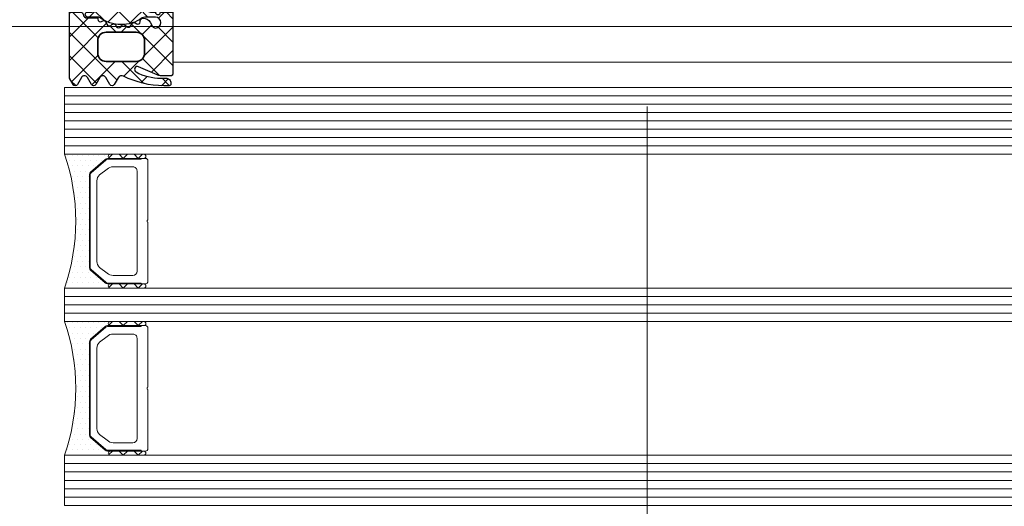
# Model space of a CAD drawing. Header units: millimetres. Extents: x 71658 to 298332, y -154437 to -30421.
# Tile 117 of 155: x 94055 to 94173, y -58923 to -58865. Entities that reach past the tile are written whole.
import ezdxf

# ---------------------------------------------------------------- set-up
doc = ezdxf.new("R2010")
doc.units = ezdxf.units.MM
doc.header["$LTSCALE"] = 500
doc.header["$MEASUREMENT"] = 0
doc.linetypes.add('Center', pattern=[48, 30, -6, 6, -6])
doc.layers.get('0').update_dxf_attribs({"color": 250, "lineweight": 5})
for name, color, linetype, lineweight in [('0S-Profile Aluminium', 254, 'Continuous', 35), ('0S-Profile EPDM', 22, 'Continuous', 25), ('0S-Shading EPDM', 25, 'Continuous', 13), ('2-0', 30, 'Continuous', 0), ('3-0', 84, 'Continuous', 0), ('A-06-TELJED', 253, 'Center', 0), ('A-13-UKS', 250, 'Continuous', 5), ('S11_Stahl_Kontur', 62, 'Continuous', 0)]:
    doc.layers.add(name, color=color, linetype=linetype, lineweight=lineweight)

# ---------------------------------------------------------------- blocks, each defined once
blk = doc.blocks.new('TELG')
at = {"layer": 'A-06-TELJED', "ltscale": 0.05}
blk.add_line((129079.1743373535, -58865.99671087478), (85658.8046493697, -58865.99671087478), dxfattribs=at)
blk.add_lwpolyline([(94130.06101707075, -62025.58268418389), (94130.06101707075, -43784.23144438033)], dxfattribs=at)
blk = doc.blocks.new('__7949CD47_F520_4EF5_904F_6F2FED391217_')
at = {"color": 7}
blk.add_lwpolyline([(5.828427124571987, 14.50000000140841), (8.199999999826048, 14.50000000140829)], dxfattribs=at)
at = {"layer": '2-0'}
for p, q in [((5.499999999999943, 16), (0, 16)), ((0.3175000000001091, 15.36500000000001), (0.3175000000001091, 15.36500000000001)), ((0.9525000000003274, 15.36500000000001), (0.9525000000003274, 15.36500000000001)), ((1.587499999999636, 15.36500000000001), (1.587499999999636, 15.36500000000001)), ((2.222499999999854, 15.36500000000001), (2.222499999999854, 15.36500000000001)), ((2.857500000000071, 15.36500000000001), (2.857500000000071, 15.36500000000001)), ((3.492500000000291, 15.36500000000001), (3.492500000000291, 15.36500000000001)), ((4.127499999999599, 15.36500000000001), (4.127499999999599, 15.36500000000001)), ((4.762499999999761, 15.36500000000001), (4.762499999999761, 15.36500000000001)), ((9.499999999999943, 16), (5.499999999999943, 16)), ((5.499999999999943, 15.5), (9.499999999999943, 15.5)), ((0.6350000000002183, 14.73000000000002), (0.6350000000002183, 14.73000000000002)), ((1.270000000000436, 14.73000000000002), (1.270000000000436, 14.73000000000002)), ((1.904999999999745, 14.73000000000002), (1.904999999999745, 14.73000000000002)), ((2.539999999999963, 14.73000000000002), (2.539999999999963, 14.73000000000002)), ((3.175000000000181, 14.73000000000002), (3.175000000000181, 14.73000000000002)), ((3.8100000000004, 14.73000000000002), (3.8100000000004, 14.73000000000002)), ((0.9525000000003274, 14.09500000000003), (0.9525000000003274, 14.09500000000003)), ((1.270000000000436, 13.45999999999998), (1.270000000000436, 13.45999999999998)), ((1.587499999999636, 14.09500000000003), (1.587499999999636, 14.09500000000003)), ((1.904999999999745, 13.45999999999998), (1.904999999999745, 13.45999999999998)), ((2.222499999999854, 14.09500000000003), (2.222499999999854, 14.09500000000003)), ((2.539999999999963, 13.45999999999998), (2.539999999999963, 13.45999999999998)), ((2.857500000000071, 14.09500000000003), (2.857500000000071, 14.09500000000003)), ((3, 2.810660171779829), (3, 13.18933982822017)), ((3.492500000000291, 14.09500000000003), (3.492500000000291, 14.09500000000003)), ((0.9525000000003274, 12.82499999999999), (0.9525000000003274, 12.82499999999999)), ((1.270000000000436, 12.19), (1.270000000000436, 12.19)), ((1.587499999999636, 12.82499999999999), (1.587499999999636, 12.82499999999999)), ((1.904999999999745, 12.19), (1.904999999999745, 12.19)), ((2.222499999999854, 12.82499999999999), (2.222499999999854, 12.82499999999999)), ((2.539999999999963, 12.19), (2.539999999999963, 12.19)), ((2.857500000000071, 12.82499999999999), (2.857500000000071, 12.82499999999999)), ((1.270000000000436, 10.92000000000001), (1.270000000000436, 10.92000000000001)), ((1.587499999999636, 11.555), (1.587499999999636, 11.555)), ((1.904999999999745, 10.92000000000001), (1.904999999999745, 10.92000000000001)), ((2.222499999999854, 11.555), (2.222499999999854, 11.555)), ((2.539999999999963, 10.92000000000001), (2.539999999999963, 10.92000000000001)), ((2.857500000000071, 11.555), (2.857500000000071, 11.555)), ((1.587499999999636, 10.28500000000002), (1.587499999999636, 10.28500000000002)), ((1.904999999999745, 9.649999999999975), (1.904999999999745, 9.649999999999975)), ((2.222499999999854, 10.28500000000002), (2.222499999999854, 10.28500000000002)), ((2.539999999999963, 9.649999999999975), (2.539999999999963, 9.649999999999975)), ((2.857500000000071, 10.28500000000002), (2.857500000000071, 10.28500000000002)), ((1.587499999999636, 9.014999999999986), (1.587499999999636, 9.014999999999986)), ((1.904999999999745, 8.379999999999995), (1.904999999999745, 8.379999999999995)), ((2.222499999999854, 9.014999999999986), (2.222499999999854, 9.014999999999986)), ((2.539999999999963, 8.379999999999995), (2.539999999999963, 8.379999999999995)), ((2.857500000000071, 9.014999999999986), (2.857500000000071, 9.014999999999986)), ((1.587499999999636, 7.745000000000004), (1.587499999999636, 7.745000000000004)), ((1.904999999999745, 7.110000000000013), (1.904999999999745, 7.110000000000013)), ((2.222499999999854, 7.745000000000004), (2.222499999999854, 7.745000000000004)), ((2.539999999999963, 7.110000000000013), (2.539999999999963, 7.110000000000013)), ((2.857500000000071, 7.745000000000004), (2.857500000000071, 7.745000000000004)), ((1.587499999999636, 6.475000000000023), (1.587499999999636, 6.475000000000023)), ((2.222499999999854, 6.475000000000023), (2.222499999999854, 6.475000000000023)), ((2.857500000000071, 6.475000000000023), (2.857500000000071, 6.475000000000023)), ((1.587499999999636, 5.204999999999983), (1.587499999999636, 5.204999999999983)), ((1.904999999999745, 5.839999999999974), (1.904999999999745, 5.839999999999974)), ((2.222499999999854, 5.204999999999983), (2.222499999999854, 5.204999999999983)), ((2.539999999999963, 5.839999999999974), (2.539999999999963, 5.839999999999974)), ((2.857500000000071, 5.204999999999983), (2.857500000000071, 5.204999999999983)), ((1.270000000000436, 4.569999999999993), (1.270000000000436, 4.569999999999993)), ((1.587499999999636, 3.935000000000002), (1.587499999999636, 3.935000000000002)), ((1.904999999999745, 4.569999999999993), (1.904999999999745, 4.569999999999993)), ((2.222499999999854, 3.935000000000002), (2.222499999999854, 3.935000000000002)), ((2.539999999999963, 4.569999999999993), (2.539999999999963, 4.569999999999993)), ((2.857500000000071, 3.935000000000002), (2.857500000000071, 3.935000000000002)), ((0.9525000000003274, 2.66500000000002), (0.9525000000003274, 2.66500000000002)), ((1.270000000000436, 3.300000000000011), (1.270000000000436, 3.300000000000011)), ((1.587499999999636, 2.66500000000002), (1.587499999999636, 2.66500000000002)), ((1.904999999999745, 3.300000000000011), (1.904999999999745, 3.300000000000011)), ((2.222499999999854, 2.66500000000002), (2.222499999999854, 2.66500000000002)), ((2.539999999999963, 3.300000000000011), (2.539999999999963, 3.300000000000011)), ((2.857500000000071, 2.66500000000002), (2.857500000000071, 2.66500000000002)), ((0.6350000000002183, 2.029999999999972), (0.6350000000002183, 2.029999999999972)), ((0.9525000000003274, 1.394999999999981), (0.9525000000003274, 1.394999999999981)), ((1.270000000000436, 2.029999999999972), (1.270000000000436, 2.029999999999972)), ((1.587499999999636, 1.394999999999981), (1.587499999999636, 1.394999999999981)), ((1.904999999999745, 2.029999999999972), (1.904999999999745, 2.029999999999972)), ((2.222499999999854, 1.394999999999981), (2.222499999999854, 1.394999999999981)), ((2.539999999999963, 2.029999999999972), (2.539999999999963, 2.029999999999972)), ((2.857500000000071, 1.394999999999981), (2.857500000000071, 1.394999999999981)), ((3.175000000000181, 2.029999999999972), (3.175000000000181, 2.029999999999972)), ((3.492500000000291, 1.394999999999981), (3.492500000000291, 1.394999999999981)), ((0, 0), (5.499999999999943, 0)), ((0.3175000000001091, 0.125), (0.3175000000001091, 0.125)), ((0.6350000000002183, 0.7599999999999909), (0.6350000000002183, 0.7599999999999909)), ((0.9525000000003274, 0.125), (0.9525000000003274, 0.125)), ((1.270000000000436, 0.7599999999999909), (1.270000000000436, 0.7599999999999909)), ((1.587499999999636, 0.125), (1.587499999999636, 0.125)), ((1.904999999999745, 0.7599999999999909), (1.904999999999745, 0.7599999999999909)), ((2.222499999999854, 0.125), (2.222499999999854, 0.125)), ((2.539999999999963, 0.7599999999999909), (2.539999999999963, 0.7599999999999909)), ((2.857500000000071, 0.125), (2.857500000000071, 0.125)), ((3.175000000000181, 0.7599999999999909), (3.175000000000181, 0.7599999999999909)), ((3.492500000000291, 0.125), (3.492500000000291, 0.125)), ((3.8100000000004, 0.7599999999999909), (3.8100000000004, 0.7599999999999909)), ((4.127499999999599, 0.125), (4.127499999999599, 0.125)), ((4.444999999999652, 0.7599999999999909), (4.444999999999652, 0.7599999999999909)), ((4.762499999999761, 0.125), (4.762499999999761, 0.125)), ((9.499999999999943, 0.5), (5.499999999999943, 0.5)), ((5.499999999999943, 0), (9.499999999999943, 0))]:
    blk.add_line(p, q, dxfattribs=at)
for centre, radius, start, end in [((-22.67266423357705, 8), 24.04266423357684, 340.5647220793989, 19.43527792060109), ((5.499999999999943, 15.75), 0.25, 90, 270), ((5.499999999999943, 15.75), 0.25, 90, 270), ((9.499999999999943, 15.75), 0.25, 270, 90), ((5.499999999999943, 0.25), 0.25, 90, 270), ((5.499999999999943, 0.25), 0.25, 90, 270), ((9.499999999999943, 0.25), 0.25, 270, 90)]:
    blk.add_arc(centre, radius, start, end, dxfattribs=at)
at = {"layer": '3-0'}
for p, q in [((5.323223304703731, 15.92677669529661), (5.749999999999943, 15.5)), ((6.546051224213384, 15.5), (7.046051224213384, 16)), ((7.046051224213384, 16), (7.546051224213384, 15.5)), ((8.342102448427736, 15.5), (8.842102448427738, 16)), ((8.842102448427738, 16), (9.342102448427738, 15.5)), ((5.323223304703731, 0.4267766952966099), (5.749999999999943, 0)), ((6.546051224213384, 0), (7.046051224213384, 0.5)), ((7.046051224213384, 0.5), (7.546051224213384, 0)), ((8.342102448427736, 0), (8.842102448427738, 0.5)), ((8.842102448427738, 0.5), (9.342102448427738, 0))]:
    blk.add_line(p, q, dxfattribs=at)
at = {"layer": 'S11_Stahl_Kontur'}
for p, q in [((3.117157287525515, 13.86715728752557), (4.882842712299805, 15.38284271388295)), ((5.165685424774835, 15.50000000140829), (9.699999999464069, 15.50000000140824)), ((9.200000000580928, 15.40000001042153), (5.165685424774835, 15.40000000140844)), ((9.199999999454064, 15.4999999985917), (9.200000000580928, 15.40000001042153)), ((4.953553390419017, 15.31213203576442), (3.187867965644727, 13.79644660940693)), ((4.192893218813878, 13.5286796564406), (5.12132034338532, 14.20710678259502)), ((5.828427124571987, 14.50000000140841), (8.199999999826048, 14.50000000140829)), ((9.999999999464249, 15.20000000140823), (9.999999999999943, 8.141421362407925)), ((3, 2.415685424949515), (3, 13.58431457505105)), ((3.100000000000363, 13.58431457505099), (3.099999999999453, 2.415685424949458)), ((8.699999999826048, 14.00000000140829), (8.699999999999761, 8)), ((3.899999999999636, 8.000000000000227), (3.900000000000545, 12.82157287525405)), ((3.899999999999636, 3.178427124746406), (3.899999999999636, 8.000000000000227)), ((8.699999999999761, 8), (8.699999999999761, 2)), ((9.999999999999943, 7.85857863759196), (9.999999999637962, 0.7999999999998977)), ((5.121320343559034, 1.792893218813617), (4.192893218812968, 2.471320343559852)), ((4.882842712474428, 0.6171572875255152), (3.117157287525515, 2.132842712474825)), ((3.187867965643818, 2.203553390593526), (4.953553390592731, 0.6878679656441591)), ((8.199999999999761, 1.5), (5.828427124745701, 1.500000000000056)), ((5.165685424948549, 0.6000000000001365), (9.20000000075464, 0.5999999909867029)), ((9.699999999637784, 0.4999999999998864), (5.165685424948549, 0.500000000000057)), ((9.20000000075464, 0.5999999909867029), (9.20000000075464, 0.4999999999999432))]:
    blk.add_line(p, q, dxfattribs=at)
for centre, radius, start, end in [((5.165685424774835, 15.10000000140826), 0.4000000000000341, 90, 135.0000000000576), ((5.165685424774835, 15.10000000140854), 0.2999999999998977, 90, 134.9999999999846), ((9.699999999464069, 15.20000000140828), 0.3000000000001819, 0, 90), ((5.828427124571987, 13.50000000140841), 1, 90, 135.0000000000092), ((8.199999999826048, 14.00000000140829), 0.5, 0, 90), ((3.400000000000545, 13.58431457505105), 0.4000000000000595, 135.0000000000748, 180), ((3.400000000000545, 13.58431457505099), 0.299999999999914, 134.999999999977, 180), ((4.900000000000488, 12.82157287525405), 1.000000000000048, 135.0000000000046, 180), ((10.04999998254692, 7.999999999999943), 0.1499999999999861, 109.4712135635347, 250.5287864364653), ((3.399999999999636, 2.415685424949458), 0.3999999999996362, 180, 225.0000000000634), ((3.399999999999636, 2.415685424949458), 0.3000000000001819, 180, 225.000000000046), ((4.899999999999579, 3.178427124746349), 1, 180, 224.9999999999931), ((5.828427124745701, 2.500000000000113), 1.000000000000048, 224.9999999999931, 270), ((8.199999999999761, 2), 0.5, 270, 0), ((5.165685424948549, 0.9000000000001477), 0.3999999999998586, 225.0000000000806, 270), ((5.165685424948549, 0.9000000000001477), 0.2999999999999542, 225.0000000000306, 270), ((9.699999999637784, 0.7999999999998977), 0.3000000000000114, 270, 0)]:
    blk.add_arc(centre, radius, start, end, dxfattribs=at)
blk = doc.blocks.new('__543A377D_1D9A_4CC6_99FD_679DDB41872F_')
at = {"color": 7}
blk.add_lwpolyline([(5.828427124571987, 14.50000000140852), (8.199999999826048, 14.50000000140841)], dxfattribs=at)
at = {"layer": '2-0'}
for p, q in [((5.499999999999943, 16.00000000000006), (0, 16.00000000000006)), ((0.3175000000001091, 15.36500000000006), (0.3175000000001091, 15.36500000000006)), ((0.9525000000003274, 15.36500000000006), (0.9525000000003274, 15.36500000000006)), ((1.587499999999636, 15.36500000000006), (1.587499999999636, 15.36500000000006)), ((2.222499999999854, 15.36500000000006), (2.222499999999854, 15.36500000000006)), ((2.857500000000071, 15.36500000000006), (2.857500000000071, 15.36500000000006)), ((3.492500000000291, 15.36500000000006), (3.492500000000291, 15.36500000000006)), ((4.127499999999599, 15.36500000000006), (4.127499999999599, 15.36500000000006)), ((4.762499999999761, 15.36500000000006), (4.762499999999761, 15.36500000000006)), ((9.499999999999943, 16.00000000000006), (5.499999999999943, 16.00000000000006)), ((5.499999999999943, 15.50000000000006), (9.499999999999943, 15.50000000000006)), ((0.6350000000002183, 14.73000000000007), (0.6350000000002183, 14.73000000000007)), ((1.270000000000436, 14.73000000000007), (1.270000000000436, 14.73000000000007)), ((1.904999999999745, 14.73000000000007), (1.904999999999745, 14.73000000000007)), ((2.539999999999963, 14.73000000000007), (2.539999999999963, 14.73000000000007)), ((3.175000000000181, 14.73000000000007), (3.175000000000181, 14.73000000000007)), ((3.8100000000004, 14.73000000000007), (3.8100000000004, 14.73000000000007)), ((0.9525000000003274, 14.09500000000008), (0.9525000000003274, 14.09500000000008)), ((1.270000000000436, 13.45999999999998), (1.270000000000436, 13.45999999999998)), ((1.587499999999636, 14.09500000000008), (1.587499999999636, 14.09500000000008)), ((1.904999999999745, 13.45999999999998), (1.904999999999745, 13.45999999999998)), ((2.222499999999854, 14.09500000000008), (2.222499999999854, 14.09500000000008)), ((2.539999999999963, 13.45999999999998), (2.539999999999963, 13.45999999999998)), ((2.857500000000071, 14.09500000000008), (2.857500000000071, 14.09500000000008)), ((3, 2.810660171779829), (3, 13.18933982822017)), ((3.492500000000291, 14.09500000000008), (3.492500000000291, 14.09500000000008)), ((0.9525000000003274, 12.82499999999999), (0.9525000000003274, 12.82499999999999)), ((1.270000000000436, 12.19), (1.270000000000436, 12.19)), ((1.587499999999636, 12.82499999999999), (1.587499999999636, 12.82499999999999)), ((1.904999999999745, 12.19), (1.904999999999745, 12.19)), ((2.222499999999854, 12.82499999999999), (2.222499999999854, 12.82499999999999)), ((2.539999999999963, 12.19), (2.539999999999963, 12.19)), ((2.857500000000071, 12.82499999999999), (2.857500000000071, 12.82499999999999)), ((1.270000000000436, 10.92000000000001), (1.270000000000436, 10.92000000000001)), ((1.587499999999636, 11.555), (1.587499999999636, 11.555)), ((1.904999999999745, 10.92000000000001), (1.904999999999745, 10.92000000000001)), ((2.222499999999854, 11.555), (2.222499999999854, 11.555)), ((2.539999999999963, 10.92000000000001), (2.539999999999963, 10.92000000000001)), ((2.857500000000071, 11.555), (2.857500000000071, 11.555)), ((1.587499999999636, 10.28500000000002), (1.587499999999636, 10.28500000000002)), ((1.904999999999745, 9.649999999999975), (1.904999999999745, 9.649999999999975)), ((2.222499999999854, 10.28500000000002), (2.222499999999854, 10.28500000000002)), ((2.539999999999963, 9.649999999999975), (2.539999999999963, 9.649999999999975)), ((2.857500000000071, 10.28500000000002), (2.857500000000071, 10.28500000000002)), ((1.587499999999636, 9.014999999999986), (1.587499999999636, 9.014999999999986)), ((1.904999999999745, 8.379999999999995), (1.904999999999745, 8.379999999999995)), ((2.222499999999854, 9.014999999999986), (2.222499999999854, 9.014999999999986)), ((2.539999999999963, 8.379999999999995), (2.539999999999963, 8.379999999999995)), ((2.857500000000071, 9.014999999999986), (2.857500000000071, 9.014999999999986)), ((1.587499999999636, 7.745000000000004), (1.587499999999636, 7.745000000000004)), ((1.904999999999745, 7.110000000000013), (1.904999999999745, 7.110000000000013)), ((2.222499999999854, 7.745000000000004), (2.222499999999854, 7.745000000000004)), ((2.539999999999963, 7.110000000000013), (2.539999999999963, 7.110000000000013)), ((2.857500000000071, 7.745000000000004), (2.857500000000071, 7.745000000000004)), ((1.587499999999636, 6.475000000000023), (1.587499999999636, 6.475000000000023)), ((2.222499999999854, 6.475000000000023), (2.222499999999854, 6.475000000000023)), ((2.857500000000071, 6.475000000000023), (2.857500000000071, 6.475000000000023)), ((1.587499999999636, 5.204999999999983), (1.587499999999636, 5.204999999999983)), ((1.904999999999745, 5.839999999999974), (1.904999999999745, 5.839999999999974)), ((2.222499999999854, 5.204999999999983), (2.222499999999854, 5.204999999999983)), ((2.539999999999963, 5.839999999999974), (2.539999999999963, 5.839999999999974)), ((2.857500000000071, 5.204999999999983), (2.857500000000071, 5.204999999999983)), ((1.270000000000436, 4.569999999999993), (1.270000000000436, 4.569999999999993)), ((1.587499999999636, 3.935000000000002), (1.587499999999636, 3.935000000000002)), ((1.904999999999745, 4.569999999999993), (1.904999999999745, 4.569999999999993)), ((2.222499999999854, 3.935000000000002), (2.222499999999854, 3.935000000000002)), ((2.539999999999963, 4.569999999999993), (2.539999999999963, 4.569999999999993)), ((2.857500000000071, 3.935000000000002), (2.857500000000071, 3.935000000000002)), ((0.9525000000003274, 2.66500000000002), (0.9525000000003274, 2.66500000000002)), ((1.270000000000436, 3.300000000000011), (1.270000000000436, 3.300000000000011)), ((1.587499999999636, 2.66500000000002), (1.587499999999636, 2.66500000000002)), ((1.904999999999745, 3.300000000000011), (1.904999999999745, 3.300000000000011)), ((2.222499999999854, 2.66500000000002), (2.222499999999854, 2.66500000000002)), ((2.539999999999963, 3.300000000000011), (2.539999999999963, 3.300000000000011)), ((2.857500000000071, 2.66500000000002), (2.857500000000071, 2.66500000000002)), ((0.6350000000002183, 2.029999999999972), (0.6350000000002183, 2.029999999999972)), ((0.9525000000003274, 1.394999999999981), (0.9525000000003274, 1.394999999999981)), ((1.270000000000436, 2.029999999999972), (1.270000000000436, 2.029999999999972)), ((1.587499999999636, 1.394999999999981), (1.587499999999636, 1.394999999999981)), ((1.904999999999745, 2.029999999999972), (1.904999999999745, 2.029999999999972)), ((2.222499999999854, 1.394999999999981), (2.222499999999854, 1.394999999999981)), ((2.539999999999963, 2.029999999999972), (2.539999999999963, 2.029999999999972)), ((2.857500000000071, 1.394999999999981), (2.857500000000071, 1.394999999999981)), ((3.175000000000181, 2.029999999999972), (3.175000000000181, 2.029999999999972)), ((3.492500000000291, 1.394999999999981), (3.492500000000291, 1.394999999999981)), ((0, 0), (5.499999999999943, 0)), ((0.3175000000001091, 0.125), (0.3175000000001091, 0.125)), ((0.6350000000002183, 0.7599999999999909), (0.6350000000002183, 0.7599999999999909)), ((0.9525000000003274, 0.125), (0.9525000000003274, 0.125)), ((1.270000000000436, 0.7599999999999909), (1.270000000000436, 0.7599999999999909)), ((1.587499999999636, 0.125), (1.587499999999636, 0.125)), ((1.904999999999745, 0.7599999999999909), (1.904999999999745, 0.7599999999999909)), ((2.222499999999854, 0.125), (2.222499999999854, 0.125)), ((2.539999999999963, 0.7599999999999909), (2.539999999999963, 0.7599999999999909)), ((2.857500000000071, 0.125), (2.857500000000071, 0.125)), ((3.175000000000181, 0.7599999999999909), (3.175000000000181, 0.7599999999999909)), ((3.492500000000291, 0.125), (3.492500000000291, 0.125)), ((3.8100000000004, 0.7599999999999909), (3.8100000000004, 0.7599999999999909)), ((4.127499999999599, 0.125), (4.127499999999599, 0.125)), ((4.444999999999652, 0.7599999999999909), (4.444999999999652, 0.7599999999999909)), ((4.762499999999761, 0.125), (4.762499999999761, 0.125)), ((9.499999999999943, 0.5), (5.499999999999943, 0.5)), ((5.499999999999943, 0), (9.499999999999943, 0))]:
    blk.add_line(p, q, dxfattribs=at)
for centre, radius, start, end in [((-22.67266423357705, 8), 24.04266423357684, 340.5647220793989, 19.43527792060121), ((5.499999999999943, 15.75000000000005), 0.25, 90, 270), ((5.499999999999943, 15.75000000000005), 0.25, 90, 270), ((9.499999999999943, 15.75000000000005), 0.25, 270, 90), ((5.499999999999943, 0.25), 0.25, 90, 270), ((5.499999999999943, 0.25), 0.25, 90, 270), ((9.499999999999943, 0.25), 0.25, 270, 90)]:
    blk.add_arc(centre, radius, start, end, dxfattribs=at)
at = {"layer": '3-0'}
for p, q in [((5.323223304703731, 15.92677669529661), (5.749999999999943, 15.50000000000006)), ((6.546051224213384, 15.50000000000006), (7.046051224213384, 16.00000000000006)), ((7.046051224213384, 16.00000000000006), (7.546051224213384, 15.50000000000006)), ((8.342102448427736, 15.50000000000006), (8.842102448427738, 16.00000000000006)), ((8.842102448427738, 16.00000000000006), (9.342102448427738, 15.50000000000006)), ((5.323223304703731, 0.4267766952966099), (5.749999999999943, 0)), ((6.546051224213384, 0), (7.046051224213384, 0.5)), ((7.046051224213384, 0.5), (7.546051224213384, 0)), ((8.342102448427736, 0), (8.842102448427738, 0.5)), ((8.842102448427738, 0.5), (9.342102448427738, 0))]:
    blk.add_line(p, q, dxfattribs=at)
at = {"layer": 'S11_Stahl_Kontur'}
for p, q in [((3.117157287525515, 13.86715728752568), (4.882842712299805, 15.38284271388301)), ((5.165685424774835, 15.50000000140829), (9.699999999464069, 15.50000000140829)), ((9.200000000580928, 15.40000001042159), (5.165685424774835, 15.4000000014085)), ((9.199999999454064, 15.4999999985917), (9.200000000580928, 15.40000001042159)), ((4.953553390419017, 15.31213203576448), (3.187867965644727, 13.79644660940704)), ((4.192893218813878, 13.5286796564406), (5.12132034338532, 14.20710678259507)), ((5.828427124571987, 14.50000000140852), (8.199999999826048, 14.50000000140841)), ((9.999999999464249, 15.20000000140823), (9.999999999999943, 8.141421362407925)), ((3, 2.415685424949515), (3, 13.58431457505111)), ((3.100000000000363, 13.58431457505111), (3.099999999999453, 2.415685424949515)), ((8.699999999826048, 14.00000000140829), (8.699999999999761, 8)), ((3.899999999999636, 8.000000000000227), (3.900000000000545, 12.82157287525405)), ((3.899999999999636, 3.178427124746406), (3.899999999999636, 8.000000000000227)), ((8.699999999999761, 8), (8.699999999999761, 2)), ((9.999999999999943, 7.85857863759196), (9.999999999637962, 0.7999999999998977)), ((5.121320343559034, 1.792893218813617), (4.192893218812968, 2.471320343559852)), ((4.882842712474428, 0.6171572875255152), (3.117157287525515, 2.132842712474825)), ((3.187867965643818, 2.203553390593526), (4.953553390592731, 0.6878679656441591)), ((8.199999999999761, 1.5), (5.828427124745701, 1.500000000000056)), ((5.165685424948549, 0.6000000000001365), (9.20000000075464, 0.5999999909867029)), ((9.699999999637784, 0.4999999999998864), (5.165685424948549, 0.500000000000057)), ((9.20000000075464, 0.5999999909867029), (9.20000000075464, 0.4999999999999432))]:
    blk.add_line(p, q, dxfattribs=at)
for centre, radius, start, end in [((5.165685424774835, 15.10000000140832), 0.3999999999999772, 90, 135.0000000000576), ((5.165685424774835, 15.10000000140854), 0.2999999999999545, 90, 134.9999999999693), ((9.699999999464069, 15.20000000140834), 0.3000000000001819, 0, 90), ((5.828427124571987, 13.50000000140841), 1, 90, 135.0000000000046), ((8.199999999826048, 14.00000000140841), 0.5, 0, 90), ((3.400000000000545, 13.58431457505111), 0.4000000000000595, 135.0000000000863, 180), ((3.400000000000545, 13.58431457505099), 0.2999999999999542, 134.9999999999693, 180), ((4.900000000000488, 12.82157287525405), 1.000000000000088, 135.0000000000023, 180), ((10.04999998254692, 7.999999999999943), 0.1499999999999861, 109.4712135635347, 250.5287864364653), ((3.399999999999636, 2.415685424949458), 0.3999999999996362, 180, 225.0000000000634), ((3.399999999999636, 2.415685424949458), 0.3000000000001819, 180, 225.000000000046), ((4.899999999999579, 3.178427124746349), 1, 180, 224.9999999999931), ((5.828427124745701, 2.500000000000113), 1.000000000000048, 224.9999999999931, 270), ((8.199999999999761, 2), 0.5, 270, 0), ((5.165685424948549, 0.9000000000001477), 0.3999999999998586, 225.0000000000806, 270), ((5.165685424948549, 0.9000000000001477), 0.2999999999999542, 225.0000000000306, 270), ((9.699999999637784, 0.7999999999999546), 0.3000000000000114, 270, 0)]:
    blk.add_arc(centre, radius, start, end, dxfattribs=at)
blk = doc.blocks.new('244294__01B2DE67_92B7_45A2_904C_B5BA403055C6_')
at = {"layer": '0S-Shading EPDM'}
h = blk.add_hatch(dxfattribs=at)
h.set_pattern_fill('ANSI37', color=256, scale=0.625, angle=90, style=0)
h.set_pattern_definition([(135, (0, 0), (-1.403165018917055, -1.403165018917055), []), (225, (0, 0), (1.403165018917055, -1.403165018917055), [])])
edge = h.paths.add_edge_path()
edge.add_line((-6.62392958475e-05, -0.0007190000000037), (-6.62392958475e-05, -7.400374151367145))
edge.add_arc((0.1999597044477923, -7.40034515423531), 0.2000259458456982, 180.0083059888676, 269.9960652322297)
edge.add_line((0.1999459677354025, -7.600371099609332), (1.492365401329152, -7.600371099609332))
edge.add_arc((1.492286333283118, -6.599929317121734), 1.000441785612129, 270.0045282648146, 293.993794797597)
edge.add_line((1.899103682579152, -7.513922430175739), (4.107599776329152, -6.530630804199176))
edge.add_ellipse((4.249949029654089, -6.850376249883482), major_axis=(-0.3500006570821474, 0), ratio=1, start_angle=118.07479237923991, end_angle=293.9984161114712, ccw=False)
edge.add_ellipse((1.449906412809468, -1.600182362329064), major_axis=(-6.300191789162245, 0), ratio=1, start_angle=90.00035972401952, end_angle=118.0721272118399, ccw=False)
edge.add_line((1.449945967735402, -7.900374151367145), (0.8399606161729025, -7.900374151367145))
edge.add_arc((0.8398540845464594, -8.500243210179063), 0.5998690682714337, 89.98982475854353, 180.0123609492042)
edge.add_line((0.2399850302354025, -8.500372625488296), (0.2399850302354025, -8.600371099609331))
edge.add_arc((0.4398570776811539, -8.600503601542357), 0.1998720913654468, 179.9620166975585, 270.0226819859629)
edge.add_line((0.4399362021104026, -8.800375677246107), (1.109980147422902, -8.80037567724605))
edge.add_arc((1.109861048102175, 1.900063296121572), 10.70043897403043, 270.0006377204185, 296.6601855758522)
edge.add_ellipse((6.140195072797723, -8.118956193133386), major_axis=(-0.5104937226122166, 0), ratio=1, start_angle=211.8069385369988, end_angle=296.6614294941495, ccw=False)
edge.add_line((6.574027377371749, -7.849896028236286), (7.036371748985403, -8.65071747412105))
edge.add_arc((7.296167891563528, -8.500745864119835), 0.2999758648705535, 209.9964001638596, 330.0035998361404)
edge.add_line((7.555964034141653, -8.65071747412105), (8.043818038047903, -7.805716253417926))
edge.add_ellipse((8.398890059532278, -8.010704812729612), major_axis=(-0.409995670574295, 0), ratio=1, start_angle=209.9985031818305, end_angle=330.0014968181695, ccw=False)
edge.add_line((8.753962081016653, -7.805716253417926), (9.241877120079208, -8.65071747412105))
edge.add_arc((9.501673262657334, -8.500745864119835), 0.2999758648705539, 209.9964001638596, 330.0035998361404)
edge.add_line((9.761469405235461, -8.65071747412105), (10.24932340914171, -7.805716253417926))
edge.add_ellipse((10.60439543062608, -8.010760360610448), major_axis=(-0.4100234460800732, 0), ratio=1, start_angle=210.0052254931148, end_angle=329.9947745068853, ccw=False)
edge.add_line((10.95946745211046, -7.805716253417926), (11.44732145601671, -8.65071747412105))
edge.add_arc((11.70711759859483, -8.500745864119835), 0.2999758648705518, 209.9964001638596, 330.0035998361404)
edge.add_line((11.96691374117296, -8.65071747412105), (12.39995817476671, -7.900717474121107))
edge.add_line((12.39995817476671, -7.900717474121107), (12.39995817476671, -0.0007190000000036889))
edge.add_line((12.39995817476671, -0.0007190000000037), (11.04613737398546, -0.0007190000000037))
edge.add_arc((11.04615302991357, -0.30076149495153), 0.3000424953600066, 90.00298963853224, 172.8115002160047)
edge.add_ellipse((10.25245236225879, -0.2007860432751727), major_axis=(-0.4999299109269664, 0), ratio=1, start_angle=89.9911528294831, end_angle=172.826329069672, ccw=False)
edge.add_line((10.25237516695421, -0.7007159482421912), (8.97997526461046, -0.7007159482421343))
edge.add_line((8.97997526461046, -0.7007159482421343), (8.97997526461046, -0.8556613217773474))
edge.add_ellipse((8.679931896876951, -0.855602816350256), major_axis=(-0.30004337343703, 0), ratio=1, start_angle=63.008989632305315, end_angle=179.9888279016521, ccw=False)
edge.add_line((8.543757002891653, -1.122964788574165), (8.406305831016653, -1.052934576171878))
edge.add_arc((8.270121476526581, -1.320247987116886), 0.3000043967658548, 63.00317044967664, 164.9985287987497)
edge.add_line((7.980341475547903, -1.242593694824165), (7.926691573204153, -1.44275848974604))
edge.add_ellipse((7.636940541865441, -1.365144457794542), major_axis=(-0.2999659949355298, 0), ratio=1, start_angle=47.99715820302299, end_angle=165.004524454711, ccw=False)
edge.add_line((7.436213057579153, -1.588052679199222), (7.329218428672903, -1.491723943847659))
edge.add_arc((7.117750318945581, -1.726604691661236), 0.3160501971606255, 48.00262244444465, 149.9974068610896)
edge.add_line((6.844049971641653, -1.568567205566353), (6.744074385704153, -1.741723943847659))
edge.add_ellipse((6.484262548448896, -1.591719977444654), major_axis=(-0.3000056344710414, 0), ratio=1, start_angle=33.001458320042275, end_angle=149.9997465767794, ccw=False)
edge.add_line((6.232660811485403, -1.755121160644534), (6.154230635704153, -1.634378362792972))
edge.add_arc((5.88921615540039, -1.806412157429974), 0.3159561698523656, 32.98956372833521, 135.0090086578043)
edge.add_line((5.665766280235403, -1.583032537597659), (5.524347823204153, -1.724420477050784))
edge.add_ellipse((5.31222286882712, -1.512291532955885), major_axis=(-0.299992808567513, 0), ratio=1, start_angle=17.999101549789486, end_angle=134.9994611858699, ccw=False)
edge.add_line((5.026911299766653, -1.604989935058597), (4.982416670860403, -1.468072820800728))
edge.add_arc((4.681847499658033, -1.565752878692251), 0.3160430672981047, 18.00331285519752, 119.9929715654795)
edge.add_line((4.523859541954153, -1.292032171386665), (4.337763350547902, -1.399469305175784))
edge.add_ellipse((4.201722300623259, -1.163734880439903), major_axis=(-0.2721725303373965, 0), ratio=1, start_angle=3.0146986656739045, end_angle=119.98900972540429, ccw=False)
edge.add_line((3.929926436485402, -1.17804901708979), (3.922419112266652, -1.034280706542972))
edge.add_arc((3.584257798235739, -1.052017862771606), 0.338626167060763, 3.002513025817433, 90.82171138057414)
edge.add_arc((3.593838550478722, -1.713385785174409), 1.000063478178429, 90.8271563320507, 149.997728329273)
edge.add_line((2.727777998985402, -1.213319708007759), (2.446344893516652, -1.700715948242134))
edge.add_ellipse((2.099970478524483, -1.500787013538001), major_axis=(-0.3999335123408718, 0), ratio=1, start_angle=89.99998614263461, end_angle=150.0062564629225, ccw=False)
edge.add_ellipse((2.099970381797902, -1.250719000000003), major_axis=(-0.6500015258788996, 0), ratio=1, start_angle=-90, end_angle=90, ccw=False)
edge.add_line((2.099970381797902, -0.6007174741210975), (3.383957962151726, -0.6007174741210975))
edge.add_ellipse((3.383957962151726, -1.10071747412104), major_axis=(-0.4999999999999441, 0), ratio=1, start_angle=234.92211572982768, end_angle=270, ccw=False)
edge.add_arc((6.199975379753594, 2.909359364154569), 4.400068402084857, 234.9221157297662, 305.8412129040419)
edge.add_ellipse((8.952057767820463, -0.9007174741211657), major_axis=(-0.3000000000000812, 0), ratio=1, start_angle=270, end_angle=305.84121290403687, ccw=False)
edge.add_line((8.952057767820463, -0.6007174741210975), (10.16997770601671, -0.6007174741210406))
edge.add_arc((10.16997759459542, -0.2707305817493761), 0.3299868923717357, 270.0000193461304, 414.9099355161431)
edge.add_line((10.35967497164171, -0.0007190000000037), (9.708932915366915, -0.0007190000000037))
edge.add_ellipse((9.708932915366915, 0.2992810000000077), major_axis=(-0.3000000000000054, 0), ratio=1, start_angle=-13.197525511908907, end_angle=90, ccw=False)
edge.add_arc((6.355842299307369, 1.085588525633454), 3.144052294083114, 346.8024744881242, 374.4829967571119)
edge.add_line((9.399982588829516, 1.871892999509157), (9.399982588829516, 1.999281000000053))
edge.add_line((9.399982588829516, 1.999281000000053), (9.899982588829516, 2.287962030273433))
edge.add_arc((9.750009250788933, 2.547741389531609), 0.2999621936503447, 299.9982887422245, 400.0113157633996)
edge.add_line((9.979755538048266, 2.74059874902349), (9.163410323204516, 3.713514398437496))
edge.add_arc((8.550573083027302, 3.199227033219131), 0.8000381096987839, 40.00306471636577, 157.3772309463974)
edge.add_ellipse((7.350554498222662, 3.69928811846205), major_axis=(-0.5000025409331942, 0), ratio=1, start_angle=89.9988098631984, end_angle=157.3791395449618, ccw=False)
edge.add_line((7.350544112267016, 3.199285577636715), (5.049291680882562, 3.199285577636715))
edge.add_ellipse((5.049294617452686, 3.699247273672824), major_axis=(-0.4999616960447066, 0), ratio=1, start_angle=22.622387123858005, end_angle=89.99966346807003, ccw=False)
edge.add_arc((3.849366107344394, 3.199317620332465), 0.7999452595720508, 22.61560702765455, 140.0033242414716)
edge.add_line((3.236542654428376, 3.713476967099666), (2.420136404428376, 2.740561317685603))
edge.add_arc((2.650008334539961, 2.547746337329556), 0.3000311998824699, 140.0103091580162, 239.9950724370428)
edge.add_line((2.499970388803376, 2.287924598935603), (2.999970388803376, 1.999243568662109))
edge.add_line((2.999970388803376, 1.999243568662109), (2.999970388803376, 1.871855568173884))
edge.add_arc((6.039919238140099, 1.085551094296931), 3.139994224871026, 165.4978757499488, 194.5021242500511)
edge.add_ellipse((2.699870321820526, 0.2993436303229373), major_axis=(-0.3001000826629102, 0), ratio=1, start_angle=90.90520838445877, end_angle=179.9814786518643, ccw=False)
edge.add_line((2.704611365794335, -0.0007190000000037), (2.099970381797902, -0.0007190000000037))
edge.add_ellipse((1.799952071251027, -0.0007190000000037), major_axis=(-0.300018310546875, 0), ratio=1, start_angle=0, end_angle=180, ccw=False)
edge.add_line((1.499933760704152, -0.0007190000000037), (-6.623929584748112e-05, -0.0007190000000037))
edge = h.paths.add_edge_path()
edge.add_line((3.800048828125, 0.9000045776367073), (3.800048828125, 2.100001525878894))
edge.add_ellipse((4.299960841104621, 2.10008951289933), major_axis=(-0.4999120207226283, 0), ratio=1, start_angle=-90.01008434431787, end_angle=0.01008434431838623, ccw=False)
edge.add_line((4.300048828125, 2.600001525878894), (5.5, 2.600001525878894))
edge.add_ellipse((5.500033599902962, 2.300010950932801), major_axis=(-0.2999905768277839, 0), ratio=1, start_angle=149.9975553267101, end_angle=270.0064173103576, ccw=False)
edge.add_line((5.75982666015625, 2.150004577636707), (4.8360595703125, 0.5499984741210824))
edge.add_ellipse((4.576296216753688, 0.6999339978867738), major_axis=(-0.2999294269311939, 0), ratio=1, start_angle=89.9879064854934, end_angle=150.0064385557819, ccw=False)
edge.add_line((4.57623291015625, 0.4000045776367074), (4.300048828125, 0.4000045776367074))
edge.add_ellipse((4.299959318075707, 0.8999150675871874), major_axis=(-0.4999104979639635, 0), ratio=1, start_angle=-0.010258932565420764, end_angle=90.0102589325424, ccw=False)
edge = h.paths.add_edge_path()
edge.add_line((8.60003662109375, 2.100001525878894), (8.60003662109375, 0.9000045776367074))
edge.add_ellipse((8.099957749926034, 0.9000834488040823), major_axis=(-0.500078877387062, 0), ratio=1, start_angle=90.00903654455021, end_angle=179.9909634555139, ccw=False)
edge.add_line((8.10003662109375, 0.4000045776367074), (7.82379150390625, 0.4000045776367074))
edge.add_ellipse((7.823735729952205, 0.6999470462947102), major_axis=(-0.2999424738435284, 0), ratio=1, start_angle=29.995000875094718, end_angle=90.01065408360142, ccw=False)
edge.add_line((7.56396484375, 0.5499984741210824), (6.64019775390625, 2.150004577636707))
edge.add_ellipse((6.900017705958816, 2.299995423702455), major_axis=(-0.3000061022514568, 0), ratio=1, start_angle=-90.00128112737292, end_angle=29.99730849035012, ccw=False)
edge.add_line((6.9000244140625, 2.600001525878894), (8.10003662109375, 2.600001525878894))
edge.add_ellipse((8.099956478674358, 2.099921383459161), major_axis=(-0.5000801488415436, 0), ratio=1, start_angle=180.0091821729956, end_angle=269.99081782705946, ccw=False)
edge = h.paths.add_edge_path()
edge.add_line((3.399958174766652, -4.90071899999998), (3.399958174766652, -3.40071899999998))
edge.add_ellipse((4.399958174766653, -3.40071899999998), major_axis=(-1, 0), ratio=1, start_angle=270, end_angle=360, ccw=False)
edge.add_line((4.399958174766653, -2.40071899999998), (7.999958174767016, -2.40071899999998))
edge.add_ellipse((7.999958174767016, -3.40071899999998), major_axis=(-1, 0), ratio=1, start_angle=180, end_angle=270, ccw=False)
edge.add_line((8.999958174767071, -3.40071899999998), (8.999958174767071, -4.90071899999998))
edge.add_ellipse((7.999958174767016, -4.90071899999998), major_axis=(-0.9999999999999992, 0), ratio=1, start_angle=90, end_angle=180, ccw=False)
edge.add_line((7.999958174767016, -5.900718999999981), (4.399958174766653, -5.900718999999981))
edge.add_ellipse((4.399958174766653, -4.90071899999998), major_axis=(-1, 0), ratio=1, start_angle=0, end_angle=90, ccw=False)
at = {"layer": '0S-Profile Aluminium', "color": 7}
for points in [[(4.300048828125, 2.600001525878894), (5.5, 2.600001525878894)], [(6.9000244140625, 2.600001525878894), (8.10003662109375, 2.600001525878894)], [(3.800048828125, 0.9000045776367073), (3.800048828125, 2.100001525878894)], [(5.75982666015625, 2.150004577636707), (4.8360595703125, 0.5499984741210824)], [(7.56396484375, 0.5499984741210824), (6.64019775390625, 2.150004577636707)], [(8.60003662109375, 2.100001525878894), (8.60003662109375, 0.9000045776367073)], [(4.57623291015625, 0.4000045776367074), (4.300048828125, 0.4000045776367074)], [(8.10003662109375, 0.4000045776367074), (7.82379150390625, 0.4000045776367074)], [(3.399958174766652, -4.90071899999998), (3.399958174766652, -3.40071899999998)], [(4.399958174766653, -2.40071899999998), (7.999958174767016, -2.40071899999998)], [(8.999958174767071, -3.40071899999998), (8.999958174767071, -4.90071899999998)], [(7.999958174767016, -5.900718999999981), (4.399958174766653, -5.900718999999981)]]:
    blk.add_lwpolyline(points, dxfattribs=at)
at = {"layer": '0S-Profile Aluminium', "color": 7, "extrusion": (0, 0, -1)}
for centre, radius, start, end in [((-4.299960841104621, 2.10008951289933), 0.4999120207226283, 359.9899156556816, 90.010084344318), ((-5.500033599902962, 2.300010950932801), 0.2999905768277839, 89.99358268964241, 210.0024446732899), ((-6.900017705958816, 2.299995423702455), 0.3000061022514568, 330.0026915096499, 90.00128112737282), ((-8.099956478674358, 2.099921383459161), 0.5000801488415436, 90.00918217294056, 179.9908178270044), ((-4.299959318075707, 0.8999150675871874), 0.4999104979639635, 269.9897410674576, 0.0102589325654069), ((-4.576296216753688, 0.6999339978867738), 0.2999294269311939, 209.9935614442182, 270.0120935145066), ((-7.823735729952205, 0.6999470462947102), 0.2999424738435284, 269.9893459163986, 330.0049991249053), ((-8.099957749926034, 0.9000834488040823), 0.500078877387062, 180.0090365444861, 269.9909634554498), ((-4.399958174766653, -3.40071899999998), 1, 0, 90), ((-7.999958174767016, -3.40071899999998), 1, 90, 180), ((-4.399958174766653, -4.90071899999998), 1, 270, 0), ((-7.999958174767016, -4.90071899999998), 0.9999999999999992, 180, 270)]:
    blk.add_arc(centre, radius, start, end, dxfattribs=at)
at = {"layer": '0S-Profile EPDM', "color": 7}
for points in [[(3.236542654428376, 3.713476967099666), (2.420136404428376, 2.740561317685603)], [(9.979755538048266, 2.74059874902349), (9.163410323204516, 3.713514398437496)], [(7.350544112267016, 3.199285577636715), (5.049291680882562, 3.199285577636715)], [(2.499970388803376, 2.287924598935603), (2.999970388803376, 1.999243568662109), (2.999970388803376, 1.871855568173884)], [(9.399982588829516, 1.871892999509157), (9.399982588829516, 1.999281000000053), (9.899982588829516, 2.287962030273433)], [(-6.62392958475e-05, -0.0007190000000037), (-6.62392958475e-05, -7.400374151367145)], [(1.499933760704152, -0.0007190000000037), (-6.62392958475e-05, -0.0007190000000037)], [(2.704611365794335, -0.0007190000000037), (2.099970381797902, -0.0007190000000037)], [(2.099970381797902, -0.6007174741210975), (3.383957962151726, -0.6007174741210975)], [(3.929926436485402, -1.17804901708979), (3.922419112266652, -1.034280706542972)], [(8.543757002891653, -1.122964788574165), (8.406305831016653, -1.052934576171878)], [(8.952057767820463, -0.6007174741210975), (10.16997770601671, -0.6007174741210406)], [(10.25237516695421, -0.7007159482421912), (8.97997526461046, -0.7007159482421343), (8.97997526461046, -0.8556613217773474)], [(10.35967497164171, -0.0007190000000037), (9.708932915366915, -0.0007190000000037)], [(11.96691374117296, -8.65071747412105), (12.39995817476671, -7.900717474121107), (12.39995817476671, -0.0007190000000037), (11.04613737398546, -0.0007190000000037)], [(2.727777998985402, -1.213319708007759), (2.446344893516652, -1.700715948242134)], [(4.523859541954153, -1.292032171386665), (4.337763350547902, -1.399469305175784)], [(5.026911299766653, -1.604989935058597), (4.982416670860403, -1.468072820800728)], [(5.665766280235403, -1.583032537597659), (5.524347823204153, -1.724420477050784)], [(6.232660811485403, -1.755121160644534), (6.154230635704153, -1.634378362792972)], [(6.844049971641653, -1.568567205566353), (6.744074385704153, -1.741723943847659)], [(7.436213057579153, -1.588052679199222), (7.329218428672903, -1.491723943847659)], [(7.980341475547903, -1.242593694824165), (7.926691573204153, -1.44275848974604)], [(1.899103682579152, -7.513922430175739), (4.107599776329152, -6.530630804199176)], [(0.1999459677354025, -7.600371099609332), (1.492365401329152, -7.600371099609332)], [(1.449945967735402, -7.900374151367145), (0.8399606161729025, -7.900374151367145)], [(6.574027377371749, -7.849896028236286), (7.036371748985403, -8.65071747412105)], [(7.555964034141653, -8.65071747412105), (8.043818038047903, -7.805716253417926)], [(8.753962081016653, -7.805716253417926), (9.241877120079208, -8.65071747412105)], [(9.761469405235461, -8.65071747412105), (10.24932340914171, -7.805716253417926)], [(10.95946745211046, -7.805716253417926), (11.44732145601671, -8.65071747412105)], [(0.2399850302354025, -8.500372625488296), (0.2399850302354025, -8.600371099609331)], [(0.4399362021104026, -8.800375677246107), (1.109980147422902, -8.80037567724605)]]:
    blk.add_lwpolyline(points, dxfattribs=at)
for centre, radius, start, end in [((3.849366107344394, 3.199317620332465), 0.7999452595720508, 22.61560702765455, 140.0033242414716), ((8.550573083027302, 3.199227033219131), 0.8000381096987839, 40.00306471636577, 157.3772309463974), ((2.650008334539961, 2.547746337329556), 0.3000311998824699, 140.0103091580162, 239.9950724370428), ((9.750009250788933, 2.547741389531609), 0.2999621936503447, 299.9982887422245, 40.01131576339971), ((6.039919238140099, 1.085551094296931), 3.139994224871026, 165.4978757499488, 194.5021242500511), ((6.355842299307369, 1.085588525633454), 3.144052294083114, 346.8024744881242, 14.4829967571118), ((3.593838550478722, -1.713385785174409), 1.000063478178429, 90.8271563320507, 149.997728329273), ((3.584257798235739, -1.052017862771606), 0.338626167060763, 3.002513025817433, 90.82171138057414), ((6.199975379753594, 2.909359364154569), 4.400068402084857, 234.9221157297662, 305.8412129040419), ((8.270121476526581, -1.320247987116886), 0.3000043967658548, 63.00317044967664, 164.9985287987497), ((10.16997759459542, -0.2707305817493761), 0.3299868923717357, 270.0000193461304, 54.90993551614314), ((11.04615302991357, -0.30076149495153), 0.3000424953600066, 90.00298963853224, 172.8115002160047), ((4.681847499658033, -1.565752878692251), 0.3160430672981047, 18.00331285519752, 119.9929715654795), ((5.88921615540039, -1.806412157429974), 0.3159561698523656, 32.98956372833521, 135.0090086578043), ((7.117750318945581, -1.726604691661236), 0.3160501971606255, 48.00262244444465, 149.9974068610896), ((0.1999597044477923, -7.40034515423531), 0.2000259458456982, 180.0083059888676, 269.9960652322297), ((0.8398540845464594, -8.500243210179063), 0.5998690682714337, 89.98982475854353, 180.0123609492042), ((1.109861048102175, 1.900063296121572), 10.70043897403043, 270.0006377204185, 296.6601855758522), ((1.492286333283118, -6.599929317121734), 1.000441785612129, 270.0045282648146, 293.993794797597), ((0.4398570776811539, -8.600503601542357), 0.1998720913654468, 179.9620166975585, 270.0226819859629), ((7.296167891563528, -8.500745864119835), 0.2999758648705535, 209.9964001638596, 330.0035998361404), ((9.501673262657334, -8.500745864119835), 0.2999758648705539, 209.9964001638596, 330.0035998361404), ((11.70711759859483, -8.500745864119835), 0.2999758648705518, 209.9964001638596, 330.0035998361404)]:
    blk.add_arc(centre, radius, start, end, dxfattribs=at)
at = {"layer": '0S-Profile EPDM', "color": 7, "extrusion": (0, 0, -1)}
for centre, radius, start, end in [((-5.049294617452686, 3.699247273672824), 0.4999616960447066, 270.00033653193, 337.377612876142), ((-7.350554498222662, 3.69928811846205), 0.5000025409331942, 202.6208604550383, 270.0011901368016), ((-2.699870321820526, 0.2993436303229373), 0.3001000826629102, 180.0185213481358, 269.0947916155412), ((-9.708932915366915, 0.2992810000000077), 0.3000000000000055, 270, 13.19752551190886), ((-2.099970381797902, -1.250719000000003), 0.6500015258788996, 270, 90), ((-1.799952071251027, -0.0007190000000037), 0.300018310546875, 180, 0), ((-3.383957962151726, -1.10071747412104), 0.4999999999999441, 90, 125.0778842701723), ((-4.201722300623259, -1.163734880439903), 0.2721725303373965, 240.0109902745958, 356.9853013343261), ((-8.679931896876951, -0.855602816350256), 0.30004337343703, 180.011172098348, 296.9910103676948), ((-8.952057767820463, -0.9007174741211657), 0.3000000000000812, 54.15878709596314, 90), ((-10.25245236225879, -0.2007860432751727), 0.4999299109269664, 187.1736709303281, 270.0088471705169), ((-2.099970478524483, -1.500787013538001), 0.3999335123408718, 209.9937435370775, 270.0000138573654), ((-5.31222286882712, -1.512291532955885), 0.299992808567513, 225.0005388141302, 342.0008984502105), ((-6.484262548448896, -1.591719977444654), 0.3000056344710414, 210.0002534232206, 326.9985416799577), ((-7.636940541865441, -1.365144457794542), 0.2999659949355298, 194.9954755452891, 312.002841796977), ((-4.249949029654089, -6.850376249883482), 0.3500006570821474, 66.00158388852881, 241.9252076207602), ((-1.449906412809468, -1.600182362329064), 6.300191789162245, 241.9278727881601, 269.9996402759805), ((-6.140195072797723, -8.118956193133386), 0.5104937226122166, 63.3385705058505, 148.1930614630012), ((-8.398890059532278, -8.010704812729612), 0.409995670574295, 29.99850318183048, 150.0014968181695), ((-10.60439543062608, -8.010760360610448), 0.4100234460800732, 30.00522549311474, 149.9947745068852)]:
    blk.add_arc(centre, radius, start, end, dxfattribs=at)
blk = doc.blocks.new('244294__71AB188C_8071_426B_BF12_CB711F319C3A_')
at = {"layer": '0S-Profile EPDM', "color": 7}
blk.add_blockref('244294__01B2DE67_92B7_45A2_904C_B5BA403055C6_', (0, 0), dxfattribs=at)
blk = doc.blocks.new('lükanduksed')
at = {"layer": 'A-13-UKS'}
for p, q in [((94108.18880329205, -58870.28314225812), (94073.28886953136, -58870.28314225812)), ((94108.18880329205, -58870.28314225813), (94980.28873509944, -58870.28314225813)), ((94060.28880329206, -58873.28314225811), (94108.18880329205, -58873.28314225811)), ((94060.28880329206, -58873.28314225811), (94060.28880329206, -58881.28314225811)), ((94993.28880133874, -58873.28314225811), (94108.18880329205, -58873.28314225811)), ((94060.28880329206, -58874.28314225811), (94108.18880329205, -58874.28314225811)), ((94993.28880133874, -58874.28314225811), (94108.18880329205, -58874.28314225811)), ((94060.28880329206, -58875.28314225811), (94108.18880329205, -58875.28314225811)), ((94993.28880133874, -58875.28314225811), (94108.18880329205, -58875.28314225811)), ((94060.28880329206, -58876.28314225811), (94108.18880329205, -58876.28314225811)), ((94060.28880329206, -58877.28314225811), (94108.18880329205, -58877.28314225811)), ((94993.28880133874, -58876.28314225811), (94108.18880329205, -58876.28314225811)), ((94993.28880133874, -58877.28314225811), (94108.18880329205, -58877.28314225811)), ((94060.28880329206, -58878.28314225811), (94108.18880329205, -58878.28314225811)), ((94993.28880133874, -58878.28314225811), (94108.18880329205, -58878.28314225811)), ((94060.28880329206, -58879.28314225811), (94108.18880329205, -58879.28314225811)), ((94993.28880133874, -58879.28314225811), (94108.18880329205, -58879.28314225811)), ((94060.28880329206, -58880.28314225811), (94108.18880329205, -58880.28314225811)), ((94993.28880133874, -58880.28314225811), (94108.18880329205, -58880.28314225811)), ((94060.28880329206, -58881.28314225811), (94108.18880329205, -58881.28314225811)), ((94993.28880133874, -58881.28314225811), (94108.18880329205, -58881.28314225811)), ((94060.28880329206, -58897.28314225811), (94108.18880329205, -58897.28314225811)), ((94060.28880329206, -58897.28314225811), (94060.28880329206, -58901.28314225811)), ((94993.28880133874, -58897.28314225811), (94108.18880329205, -58897.28314225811)), ((94060.28880329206, -58898.28314225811), (94108.18880329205, -58898.28314225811)), ((94993.28880133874, -58898.28314225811), (94108.18880329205, -58898.28314225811)), ((94060.28880329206, -58899.28314225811), (94108.18880329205, -58899.28314225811)), ((94993.28880133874, -58899.28314225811), (94108.18880329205, -58899.28314225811)), ((94060.28880329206, -58900.28314225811), (94108.18880329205, -58900.28314225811)), ((94993.28880133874, -58900.28314225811), (94108.18880329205, -58900.28314225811)), ((94060.28880329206, -58901.28314225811), (94108.18880329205, -58901.28314225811)), ((94993.28880133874, -58901.28314225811), (94108.18880329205, -58901.28314225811)), ((94060.28880329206, -58917.28314225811), (94108.18880329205, -58917.28314225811)), ((94060.28880329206, -58917.28314225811), (94060.28880329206, -58923.28314225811)), ((94993.28880133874, -58917.28314225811), (94108.18880329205, -58917.28314225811)), ((94060.28880329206, -58918.28314225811), (94108.18880329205, -58918.28314225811)), ((94993.28880133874, -58918.28314225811), (94108.18880329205, -58918.28314225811)), ((94060.28880329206, -58919.28314225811), (94108.18880329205, -58919.28314225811)), ((94993.28880133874, -58919.28314225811), (94108.18880329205, -58919.28314225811)), ((94060.28880329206, -58920.28314225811), (94108.18880329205, -58920.28314225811)), ((94993.28880133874, -58920.28314225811), (94108.18880329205, -58920.28314225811)), ((94060.28880329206, -58921.28314225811), (94108.18880329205, -58921.28314225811)), ((94993.28880133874, -58921.28314225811), (94108.18880329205, -58921.28314225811)), ((94060.28880329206, -58922.28314225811), (94108.18880329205, -58922.28314225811)), ((94060.28880329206, -58923.28314225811), (94108.18880329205, -58923.28314225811)), ((94993.28880133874, -58922.28314225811), (94108.18880329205, -58922.28314225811)), ((94993.28880133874, -58923.28314225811), (94108.18880329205, -58923.28314225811))]:
    blk.add_line(p, q, dxfattribs=at)
at = {"layer": 'A-13-UKS', "xscale": -1}
blk.add_blockref('244294__71AB188C_8071_426B_BF12_CB711F319C3A_', (94073.28880329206, -58864.28314225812), dxfattribs=at)
at = {"layer": 'A-13-UKS', "extrusion": (0, 0, -1), "rotation": 180}
for name, p in [('__7949CD47_F520_4EF5_904F_6F2FED391217_', (-94060.28880329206, -58881.28314225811)), ('__543A377D_1D9A_4CC6_99FD_679DDB41872F_', (-94060.28880329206, -58901.28314225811))]:
    blk.add_blockref(name, p, dxfattribs=at)

msp = doc.modelspace()

# ---------------------------------------------------------------- block references
at = {"layer": 'A-06-TELJED'}
msp.add_blockref('TELG', (0, 0), dxfattribs=at)

# ---------------------------------------------------------------- next in the draw order: block references
at = {"layer": 'A-13-UKS'}
msp.add_blockref('lükanduksed', (0, 0), dxfattribs=at)

doc.saveas('drawing.dxf')
